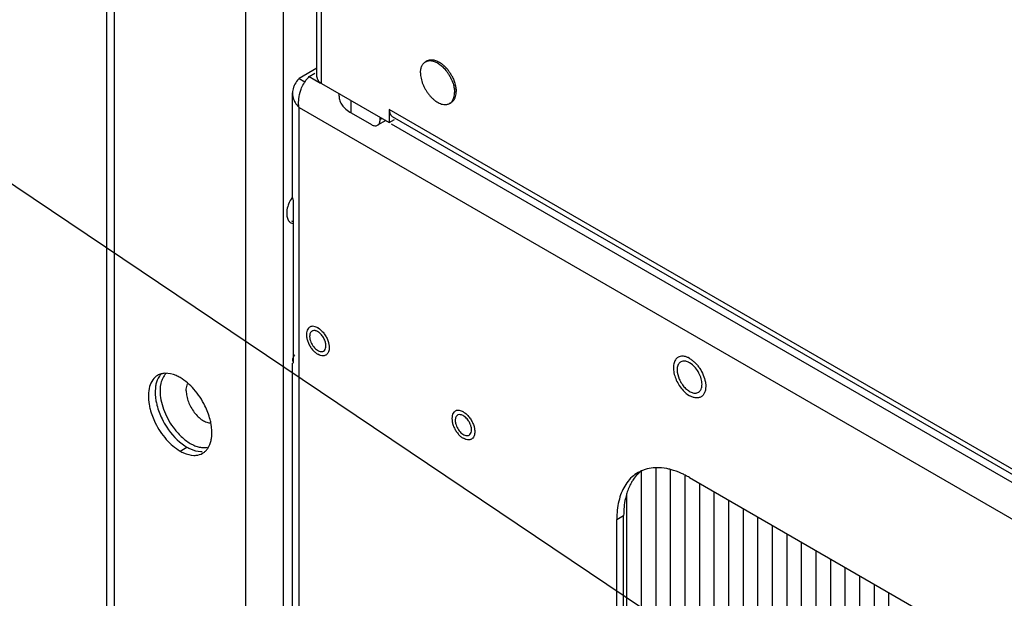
# Model space of a CAD drawing. Header units: inches. Extents: x 3 to 177, y 3 to 114.
# Tile 26 of 95: x 145.98 to 149.17, y 52.64 to 54.51. Entities that reach past the tile are written whole.
import ezdxf

# ---------------------------------------------------------------- set-up
doc = ezdxf.new("R2010")
doc.units = ezdxf.units.IN
doc.header["$LTSCALE"] = 9.973333
doc.header["$MEASUREMENT"] = 0
doc.layers.get('0').update_dxf_attribs({"linetype": 'CONTINUOUS'})
doc.layers.add('03_ALL_AXES', color=7, linetype='CONTINUOUS')
doc.layers.add('09_ALL_DETAIL_ITEMS', color=7, linetype='CONTINUOUS')
doc.styles.get("Standard").update_dxf_attribs({"font": 'arial.ttf'})
doc.dimstyles.get("Standard").update_dxf_attribs({"dimtxt": 1.066667, "dimasz": 1.066667, "dimexe": 0.06, "dimexo": 0.0625, "dimgap": 0.09, "dimtad": 0, "dimtih": 1, "dimtoh": 1, "dimdec": 3, "dimzin": 4, "dimdsep": 46, "dimtxsty": 'Standard', "dimblk": '_FILLED', "dimblk1": '_FILLED', "dimblk2": '_FILLED', "dimcen": 0.09, "dimadec": 0, "dimazin": 0, "dimtp": 0.01, "dimtm": 0.01, "dimtfac": 1, "dimtdec": 3, "dimtofl": 0, "dimtmove": 0, "dimatfit": 3, "dimldrblk": '_FILLED', "dimfxl": 0, "dimtolj": 1, "dimtzin": 4, "dimarcsym": 0})

# ---------------------------------------------------------------- blocks, each defined once
blk = doc.blocks.new('_FILLED')
at = {"color": 0, "linetype": 'ByBlock'}
blk.add_solid([(0, 0), (-1, 0.2), (-1, -0.2)], dxfattribs=at)

msp = doc.modelspace()

# ---------------------------------------------------------------- linework, layer by layer
at = {"color": 7, "linetype": 'Continuous'}
for p, q in [((146.7141, 52.4503), (146.7141, 93.3429)), ((146.8357, 52.4503), (146.8357, 93.3429)), ((146.9442, 54.3292), (146.9442, 93.18)), ((146.9594, 54.308), (146.9594, 93.1588)), ((146.2879, 51.0971), (146.2879, 54.732)), ((146.2627, 54.7175), (146.2627, 51.1322)), ((146.9442, 54.3572), (146.8861, 54.3237)), ((146.8861, 54.3237), (146.905, 54.3128)), ((146.9191, 54.3302), (146.9375, 54.3408)), ((146.9191, 54.3302), (146.9559, 54.309)), ((146.9594, 54.308), (147.1786, 54.1814)), ((146.8648, 53.9377), (146.8648, 54.2771)), ((147.0546, 54.2127), (147.0546, 54.253)), ((146.8861, 54.2306), (156.0159, 48.9596)), ((146.8861, 52.4604), (146.8861, 54.2306)), ((155.9779, 49.1438), (147.1786, 54.2239)), ((147.1786, 54.2239), (147.1786, 54.1814)), ((147.0546, 54.2127), (147.1206, 54.1746)), ((147.1672, 54.188), (147.1406, 54.1727)), ((147.1489, 54.191), (147.1489, 54.1986)), ((147.1555, 54.1948), (147.1489, 54.191)), ((147.1786, 54.1814), (147.1951, 54.191)), ((155.9926, 49.1177), (147.1894, 54.2001)), ((147.1849, 54.1767), (155.8888, 49.1516)), ((146.8649, 53.9377), (146.8666, 53.9287)), ((146.8666, 53.9287), (146.8666, 53.4018)), ((146.8666, 53.8601), (146.863, 53.8622)), ((146.8648, 52.4732), (146.8648, 53.4018)), ((146.8649, 53.4108), (146.8666, 53.4018)), ((147.9154, 51.8661), (147.9154, 52.8955)), ((147.9376, 51.8789), (147.9376, 52.9083))]:
    msp.add_line(p, q, dxfattribs=at)
msp.add_arc((146.9978, 54.2527), 0.1107, 146.697, 147.8559, dxfattribs=at)
for points, knots in [([(146.8861, 54.3237), (146.8845, 54.322), (146.8783, 54.3154), (146.8732, 54.3077), (146.8704, 54.3016)], [0, 0, 0, 0, 0.259054, 1, 1, 1, 1]), ([(146.9053, 54.3135), (146.9063, 54.3151), (146.9105, 54.3211), (146.9152, 54.3266), (146.9191, 54.3302)], [0, 0, 0, 0, 0.268941, 1, 1, 1, 1]), ([(146.9442, 54.3292), (146.9442, 54.3281), (146.9447, 54.3231), (146.9473, 54.3186), (146.9497, 54.3158)], [0, 0, 0, 0, 0.236885, 1, 1, 1, 1]), ([(146.9497, 54.3158), (146.9504, 54.315), (146.9532, 54.312), (146.9567, 54.3096), (146.9594, 54.308)], [0, 0, 0, 0, 0.235021, 1, 1, 1, 1]), ([(146.8704, 54.3016), (146.8695, 54.2996), (146.8663, 54.2918), (146.8648, 54.2834), (146.8648, 54.2771)], [0, 0, 0, 0, 0.255709, 1, 1, 1, 1]), ([(146.892, 54.2865), (146.8928, 54.2888), (146.8961, 54.2975), (146.9004, 54.3058), (146.904, 54.3116)], [0, 0, 0, 0, 0.258216, 1, 1, 1, 1]), ([(146.8648, 54.2771), (146.8648, 54.275), (146.8653, 54.2666), (146.8677, 54.2584), (146.8704, 54.2526)], [0, 0, 0, 0, 0.247055, 1, 1, 1, 1]), ([(146.8704, 54.2526), (146.8713, 54.2507), (146.8755, 54.2426), (146.8813, 54.2354), (146.8861, 54.2306)], [0, 0, 0, 0, 0.242084, 1, 1, 1, 1]), ([(146.8861, 54.2306), (146.8857, 54.2328), (146.8845, 54.2419), (146.8847, 54.2513), (146.8855, 54.2582)], [0, 0, 0, 0, 0.241457, 1, 1, 1, 1]), ([(147.1786, 54.2239), (147.1786, 54.2224), (147.1789, 54.2171), (147.1801, 54.2117), (147.1819, 54.2083)], [0, 0, 0, 0, 0.272355, 1, 1, 1, 1]), ([(147.1406, 54.1727), (147.142, 54.1734), (147.1444, 54.1755), (147.1471, 54.1798), (147.1486, 54.1851), (147.1489, 54.1889), (147.1489, 54.191)], [0, 0, 0, 0, 0.217786, 0.450916, 0.7103, 1, 1, 1, 1]), ([(147.1819, 54.2083), (147.1823, 54.2074), (147.1842, 54.2042), (147.187, 54.2015), (147.1894, 54.2001)], [0, 0, 0, 0, 0.26411, 1, 1, 1, 1]), ([(147.1206, 54.1746), (147.1224, 54.1736), (147.1259, 54.172), (147.1313, 54.1707), (147.1363, 54.1708), (147.1393, 54.1719), (147.1406, 54.1727)], [0, 0, 0, 0, 0.289699, 0.549083, 0.782213, 1, 1, 1, 1]), ([(146.8721, 53.4291), (146.8714, 53.4282), (146.8688, 53.4249), (146.8669, 53.4211), (146.866, 53.4181)], [0, 0, 0, 0, 0.264025, 1, 1, 1, 1])]:
    msp.add_open_spline(points, degree=3, knots=knots, dxfattribs=at)
for points in [[(146.8855, 54.2582), (146.8865, 54.2678), (146.8888, 54.2774), (146.892, 54.2865)], [(146.866, 53.4181), (146.8652, 53.4158), (146.8649, 53.4133), (146.8649, 53.4108)]]:
    msp.add_open_spline(points, degree=3, dxfattribs=at)
at = {"layer": '03_ALL_AXES', "color": 7, "linetype": 'Continuous'}
for p, q in [((147.2957, 54.3783), (147.3008, 54.3813)), ((147.3947, 54.2749), (147.395, 54.2819)), ((147.0156, 54.2672), (147.0156, 54.2756)), ((147.3737, 54.2432), (147.3788, 54.2462)), ((146.9477, 53.516), (146.952, 53.5131)), ((146.9435, 53.5059), (146.9411, 53.5068)), ((146.9731, 53.4544), (146.9733, 53.4584)), ((146.9839, 53.453), (146.9837, 53.4473)), ((148.1512, 53.4175), (148.1461, 53.4201)), ((148.1565, 53.4001), (148.1512, 53.4036)), ((148.2035, 53.3269), (148.2032, 53.3211)), ((148.1885, 53.318), (148.19, 53.3223)), ((147.4149, 53.2337), (147.4125, 53.2346)), ((147.4191, 53.2438), (147.4234, 53.2409)), ((147.4445, 53.1822), (147.4447, 53.1863)), ((147.4554, 53.1809), (147.4551, 53.1752)), ((146.501, 53.1174), (146.5231, 53.1302)), ((147.9955, 51.8178), (147.9955, 53.0515)), ((148.0426, 51.7906), (148.0426, 53.0622)), ((148.0898, 51.7634), (148.0898, 53.0575)), ((148.1369, 51.7362), (148.1369, 53.0376)), ((148.1512, 53.0316), (154.7508, 49.2213)), ((148.1841, 51.709), (148.1841, 53.0126)), ((147.9483, 51.86), (147.9483, 52.9801)), ((148.2312, 51.6817), (148.2312, 52.9853)), ((148.2783, 51.6545), (148.2783, 52.9581)), ((148.3255, 51.6273), (148.3255, 52.9309)), ((147.9154, 52.8955), (147.9376, 52.9083)), ((148.3726, 51.6001), (148.3726, 52.9037)), ((148.4198, 51.5729), (148.4198, 52.8765)), ((148.4669, 51.5457), (148.4669, 52.8493)), ((148.514, 51.5184), (148.514, 52.822)), ((148.5612, 51.4912), (148.5612, 52.7948)), ((148.6083, 51.464), (148.6083, 52.7676)), ((148.6555, 51.4368), (148.6555, 52.7404)), ((148.7026, 51.4096), (148.7026, 52.7132)), ((148.7497, 51.3824), (148.7497, 52.686)), ((148.7969, 51.3551), (148.7969, 52.6588))]:
    msp.add_line(p, q, dxfattribs=at)
for centre, radius, start, end in [((147.3089, 54.3555), 0.0264, 107.3458, 119.9644), ((147.2594, 54.2675), 0.1318, 32.3426, 37.1483), ((147.2646, 54.2705), 0.1318, 32.3426, 37.1483), ((147.2568, 54.2658), 0.135, 27.6378, 32.3625), ((147.2619, 54.2687), 0.135, 27.6378, 32.3625), ((147.2588, 54.2668), 0.1327, 22.8683, 27.6413), ((147.2997, 54.2779), 0.0902, 6.6255, 7.2148), ((147.2856, 54.2773), 0.1097, 13.4317, 14.6701), ((147.2886, 54.278), 0.1067, 12.5057, 13.4278), ((147.3058, 54.281), 0.0892, 6.4349, 6.6247), ((147.32, 54.2789), 0.0698, 357.0203, 0.0316), ((147.3605, 54.266), 0.0264, 300.0353, 312.654), ((146.9221, 53.4734), 0.0497, 59.024, 59.9978), ((146.9346, 53.4951), 0.0126, 108.905, 119.9895), ((148.1214, 53.367), 0.0586, 65.0737, 66.7913), ((148.1322, 53.3899), 0.0191, 120.0059, 129.3982), ((147.406, 53.223), 0.0126, 108.905, 119.9895), ((147.3935, 53.2012), 0.0497, 59.024, 59.9978), ((146.5938, 53.2525), 0.1413, 236.7443, 239.9677), ((146.5693, 53.1781), 0.062, 268.6821, 272.9442), ((146.5493, 53.1526), 0.049, 300.0102, 311.0964), ((146.548, 53.1541), 0.051, 311.1129, 316.2764), ((148.0401, 52.9517), 0.1112, 114.1623, 119.9897), ((148.0646, 52.9615), 0.1151, 127.7101, 132.5625), ((148.0633, 52.9631), 0.113, 126.642, 127.6966), ((148.0406, 52.9506), 0.1125, 113.3575, 114.1685), ((148.0415, 52.9485), 0.1147, 107.4326, 113.3375), ((148.0009, 52.7713), 0.3005, 59.9901, 63.0983), ((148.2119, 52.8956), 0.2965, 176.9005, 180.0316)]:
    msp.add_arc(centre, radius, start, end, dxfattribs=at)
for points, knots in [([(147.2795, 54.3426), (147.2795, 54.3446), (147.2797, 54.3486), (147.2805, 54.3543), (147.2818, 54.3596), (147.2836, 54.3645), (147.2859, 54.3688), (147.2887, 54.3726), (147.292, 54.3758), (147.2944, 54.3776), (147.2957, 54.3783)], [0, 0, 0, 0, 0.148585, 0.289507, 0.422721, 0.548641, 0.668, 0.781938, 0.891987, 1, 1, 1, 1]), ([(147.3008, 54.3813), (147.3024, 54.3821), (147.3056, 54.3836), (147.3109, 54.3848), (147.3165, 54.3851), (147.3225, 54.3843), (147.3286, 54.3827), (147.3349, 54.3801), (147.3413, 54.3767), (147.3454, 54.3739), (147.3475, 54.3724)], [0, 0, 0, 0, 0.104062, 0.210817, 0.322626, 0.441306, 0.568045, 0.703435, 0.847542, 1, 1, 1, 1]), ([(147.301, 54.3806), (147.3025, 54.3811), (147.3057, 54.3818), (147.3106, 54.3821), (147.3158, 54.3816), (147.3212, 54.3804), (147.3267, 54.3785), (147.3322, 54.3759), (147.3379, 54.3726), (147.3415, 54.3701), (147.3433, 54.3687)], [0, 0, 0, 0, 0.103645, 0.211591, 0.325237, 0.445562, 0.573145, 0.708196, 0.850605, 1, 1, 1, 1]), ([(147.3433, 54.3687), (147.3472, 54.3657), (147.3548, 54.359), (147.3614, 54.3512), (147.3645, 54.3471)], [0, 0, 0, 0, 0.485487, 1, 1, 1, 1]), ([(147.3475, 54.3724), (147.3484, 54.3717), (147.3522, 54.3688), (147.3558, 54.3656), (147.3583, 54.363)], [0, 0, 0, 0, 0.24305, 1, 1, 1, 1]), ([(147.3583, 54.363), (147.3593, 54.362), (147.3634, 54.3579), (147.3671, 54.3535), (147.3697, 54.3501)], [0, 0, 0, 0, 0.245128, 1, 1, 1, 1]), ([(147.2795, 54.3426), (147.2795, 54.3397), (147.2799, 54.3336), (147.2814, 54.3244), (147.2838, 54.315), (147.2872, 54.3055), (147.2913, 54.2961), (147.2963, 54.287), (147.3019, 54.2782), (147.3081, 54.2701), (147.3148, 54.2627), (147.3218, 54.2561), (147.3291, 54.2505), (147.3364, 54.2459), (147.3438, 54.2425), (147.351, 54.2403), (147.3579, 54.2394), (147.3624, 54.2396), (147.3645, 54.2399)], [0, 0, 0, 0, 0.060335, 0.124209, 0.191078, 0.260271, 0.331024, 0.402514, 0.47389, 0.544305, 0.61295, 0.67908, 0.742056, 0.801379, 0.85674, 0.908075, 0.955626, 1, 1, 1, 1]), ([(147.3811, 54.3184), (147.3831, 54.3136), (147.3865, 54.304), (147.3886, 54.2941), (147.3892, 54.2892)], [0, 0, 0, 0, 0.514519, 1, 1, 1, 1]), ([(147.3815, 54.3314), (147.3837, 54.3271), (147.3877, 54.3185), (147.3906, 54.3096), (147.3918, 54.3051)], [0, 0, 0, 0, 0.507969, 1, 1, 1, 1]), ([(147.3893, 54.2883), (147.3894, 54.2875), (147.3897, 54.2844), (147.3898, 54.2812), (147.3898, 54.2789)], [0, 0, 0, 0, 0.256245, 1, 1, 1, 1]), ([(147.3928, 54.3011), (147.393, 54.3003), (147.3936, 54.297), (147.3942, 54.2937), (147.3944, 54.2913)], [0, 0, 0, 0, 0.254984, 1, 1, 1, 1]), ([(147.3945, 54.291), (147.3946, 54.2902), (147.3949, 54.2872), (147.395, 54.2841), (147.395, 54.2819)], [0, 0, 0, 0, 0.256077, 1, 1, 1, 1]), ([(147.0156, 54.2672), (147.0156, 54.2646), (147.016, 54.2595), (147.0187, 54.2493), (147.0255, 54.2367), (147.0382, 54.2234), (147.0488, 54.2161), (147.0546, 54.2127)], [0, 0, 0, 0, 0.108162, 0.218363, 0.451369, 0.710409, 1, 1, 1, 1]), ([(147.3784, 54.2466), (147.3792, 54.2474), (147.3808, 54.2491), (147.3837, 54.253), (147.3867, 54.2587), (147.3889, 54.2666), (147.3896, 54.2723), (147.3898, 54.2752)], [0, 0, 0, 0, 0.109721, 0.222475, 0.460162, 0.718526, 1, 1, 1, 1]), ([(147.3788, 54.2462), (147.3799, 54.2468), (147.3821, 54.2482), (147.3849, 54.2509), (147.3875, 54.2539), (147.3896, 54.2574), (147.3915, 54.2613), (147.3935, 54.2671), (147.3943, 54.2717), (147.3947, 54.2749)], [0, 0, 0, 0, 0.111391, 0.224333, 0.340273, 0.460469, 0.58594, 0.717434, 1, 1, 1, 1]), ([(147.3645, 54.2399), (147.3661, 54.2402), (147.3693, 54.241), (147.3723, 54.2424), (147.3737, 54.2432)], [0, 0, 0, 0, 0.505524, 1, 1, 1, 1]), ([(146.8523, 53.9174), (146.8513, 53.9148), (146.8479, 53.9049), (146.8461, 53.8945), (146.8461, 53.8868)], [0, 0, 0, 0, 0.266989, 1, 1, 1, 1]), ([(146.8461, 53.8868), (146.8461, 53.8851), (146.8463, 53.8787), (146.8478, 53.8723), (146.8497, 53.8681)], [0, 0, 0, 0, 0.270025, 1, 1, 1, 1]), ([(146.9381, 53.5203), (146.9354, 53.5211), (146.9313, 53.5217), (146.9259, 53.5211), (146.9224, 53.52), (146.9192, 53.5181), (146.9154, 53.5147), (146.9133, 53.5112), (146.9123, 53.5088)], [0, 0, 0, 0, 0.269697, 0.393037, 0.511572, 0.628414, 0.746938, 1, 1, 1, 1]), ([(146.9469, 53.5164), (146.9462, 53.5168), (146.9434, 53.5184), (146.9404, 53.5196), (146.9381, 53.5203)], [0, 0, 0, 0, 0.262251, 1, 1, 1, 1]), ([(146.9123, 53.5088), (146.9112, 53.506), (146.9098, 53.4996), (146.9099, 53.4893), (146.9121, 53.4782), (146.9163, 53.4668), (146.9221, 53.4557), (146.9294, 53.4457), (146.9376, 53.4373), (146.9438, 53.4328), (146.9469, 53.4309)], [0, 0, 0, 0, 0.099326, 0.212691, 0.33854, 0.473225, 0.611899, 0.749229, 0.880045, 1, 1, 1, 1]), ([(146.9283, 53.506), (146.9258, 53.5045), (146.9214, 53.4991), (146.9205, 53.4925), (146.9205, 53.4889)], [0, 0, 0, 0, 0.449486, 1, 1, 1, 1]), ([(146.9205, 53.4889), (146.9205, 53.4877), (146.9208, 53.4827), (146.9219, 53.4778), (146.9232, 53.4742)], [0, 0, 0, 0, 0.23303, 1, 1, 1, 1]), ([(146.9411, 53.5068), (146.9401, 53.5071), (146.9367, 53.5079), (146.9329, 53.5078), (146.9305, 53.507)], [0, 0, 0, 0, 0.274001, 1, 1, 1, 1]), ([(146.9634, 53.488), (146.9607, 53.492), (146.9549, 53.499), (146.9473, 53.5043), (146.9435, 53.5059)], [0, 0, 0, 0, 0.534119, 1, 1, 1, 1]), ([(146.952, 53.5131), (146.9554, 53.5106), (146.962, 53.5046), (146.9703, 53.4939), (146.9771, 53.4819), (146.9803, 53.4732), (146.9815, 53.4688)], [0, 0, 0, 0, 0.236784, 0.490089, 0.748573, 1, 1, 1, 1]), ([(146.9707, 53.4732), (146.9703, 53.4745), (146.9683, 53.4796), (146.9657, 53.4845), (146.9634, 53.488)], [0, 0, 0, 0, 0.246331, 1, 1, 1, 1]), ([(146.9232, 53.4742), (146.925, 53.4686), (146.9303, 53.4583), (146.9398, 53.4477), (146.9484, 53.4421), (146.9546, 53.4398), (146.9605, 53.4393), (146.9641, 53.4405), (146.9656, 53.4413)], [0, 0, 0, 0, 0.296524, 0.580136, 0.705404, 0.815823, 0.91233, 1, 1, 1, 1]), ([(146.9656, 53.4413), (146.9677, 53.4425), (146.9714, 53.4465), (146.9727, 53.4516), (146.9731, 53.4544)], [0, 0, 0, 0, 0.460813, 1, 1, 1, 1]), ([(146.9733, 53.4584), (146.9733, 53.4596), (146.9731, 53.4646), (146.9719, 53.4695), (146.9707, 53.4732)], [0, 0, 0, 0, 0.23303, 1, 1, 1, 1]), ([(146.9815, 53.4688), (146.9819, 53.4675), (146.9832, 53.4623), (146.9839, 53.457), (146.9839, 53.453)], [0, 0, 0, 0, 0.262482, 1, 1, 1, 1]), ([(146.9558, 53.4271), (146.9551, 53.4273), (146.952, 53.4283), (146.9491, 53.4297), (146.9469, 53.4309)], [0, 0, 0, 0, 0.237982, 1, 1, 1, 1]), ([(146.9815, 53.4385), (146.9806, 53.4361), (146.9785, 53.4327), (146.9747, 53.4293), (146.9715, 53.4274), (146.9679, 53.4262), (146.9626, 53.4256), (146.9585, 53.4263), (146.9558, 53.4271)], [0, 0, 0, 0, 0.253062, 0.371586, 0.488428, 0.606963, 0.730303, 1, 1, 1, 1]), ([(146.9837, 53.4473), (146.9836, 53.4465), (146.9832, 53.4435), (146.9824, 53.4406), (146.9815, 53.4385)], [0, 0, 0, 0, 0.263405, 1, 1, 1, 1]), ([(148.1142, 53.4212), (148.1137, 53.4209), (148.1119, 53.4198), (148.1102, 53.4184), (148.1091, 53.4173)], [0, 0, 0, 0, 0.24856, 1, 1, 1, 1]), ([(148.1284, 53.4246), (148.1259, 53.4247), (148.1209, 53.4242), (148.1162, 53.4224), (148.1142, 53.4212)], [0, 0, 0, 0, 0.512931, 1, 1, 1, 1]), ([(148.1445, 53.4209), (148.1431, 53.4214), (148.138, 53.4234), (148.1325, 53.4245), (148.1284, 53.4246)], [0, 0, 0, 0, 0.268213, 1, 1, 1, 1]), ([(148.1091, 53.4173), (148.1076, 53.4158), (148.1049, 53.4125), (148.1019, 53.4066), (148.0999, 53.3997), (148.0984, 53.3892), (148.0993, 53.3745), (148.104, 53.3563), (148.1122, 53.3381), (148.1231, 53.3214), (148.1361, 53.3071), (148.146, 53.2996), (148.1512, 53.2966)], [0, 0, 0, 0, 0.04364, 0.090161, 0.140399, 0.194772, 0.315622, 0.450202, 0.592889, 0.736697, 0.874451, 1, 1, 1, 1]), ([(148.1201, 53.4046), (148.117, 53.4021), (148.112, 53.3942), (148.1108, 53.3852), (148.1108, 53.3803)], [0, 0, 0, 0, 0.453202, 1, 1, 1, 1]), ([(148.131, 53.409), (148.1303, 53.4089), (148.1274, 53.4085), (148.1245, 53.4075), (148.1227, 53.4064)], [0, 0, 0, 0, 0.257769, 1, 1, 1, 1]), ([(148.1512, 53.4036), (148.1499, 53.4044), (148.145, 53.4069), (148.1397, 53.4086), (148.1357, 53.409)], [0, 0, 0, 0, 0.271607, 1, 1, 1, 1]), ([(148.1512, 53.4175), (148.1542, 53.4157), (148.1603, 53.4116), (148.1687, 53.4041), (148.1767, 53.3954), (148.1864, 53.3822), (148.196, 53.3643), (148.2008, 53.3488), (148.2022, 53.3411)], [0, 0, 0, 0, 0.111999, 0.231951, 0.358015, 0.488126, 0.750499, 1, 1, 1, 1]), ([(148.1915, 53.3338), (148.1915, 53.3398), (148.1894, 53.3525), (148.182, 53.3706), (148.1711, 53.3871), (148.1616, 53.3963), (148.1565, 53.4001)], [0, 0, 0, 0, 0.233587, 0.492223, 0.754957, 1, 1, 1, 1]), ([(146.4282, 53.3625), (146.422, 53.3589), (146.4105, 53.3482), (146.4004, 53.3255), (146.3969, 53.2979), (146.3987, 53.2781), (146.4006, 53.2678)], [0, 0, 0, 0, 0.206059, 0.435044, 0.699369, 1, 1, 1, 1]), ([(146.4393, 53.3666), (146.4373, 53.3645), (146.4295, 53.3548), (146.4248, 53.3429), (146.4227, 53.3336)], [0, 0, 0, 0, 0.233099, 1, 1, 1, 1]), ([(146.4472, 53.3582), (146.4463, 53.3566), (146.4426, 53.3501), (146.4401, 53.343), (146.4388, 53.3374)], [0, 0, 0, 0, 0.238022, 1, 1, 1, 1]), ([(146.4567, 53.3697), (146.4558, 53.3689), (146.4522, 53.3654), (146.4492, 53.3614), (146.4472, 53.3582)], [0, 0, 0, 0, 0.244416, 1, 1, 1, 1]), ([(146.501, 53.3553), (146.4969, 53.3577), (146.4816, 53.3654), (146.4641, 53.3699), (146.4517, 53.3692)], [0, 0, 0, 0, 0.276828, 1, 1, 1, 1]), ([(148.1108, 53.3803), (148.1108, 53.3702), (148.115, 53.3544), (148.1251, 53.3357), (148.1351, 53.3229), (148.1464, 53.313), (148.1581, 53.3065), (148.1697, 53.3042), (148.1768, 53.3061), (148.1797, 53.3077)], [0, 0, 0, 0, 0.269622, 0.417082, 0.561798, 0.695795, 0.813336, 0.912942, 1, 1, 1, 1]), ([(146.4227, 53.3336), (146.4218, 53.3296), (146.4191, 53.3121), (146.4203, 53.2941), (146.4227, 53.2806)], [0, 0, 0, 0, 0.229391, 1, 1, 1, 1]), ([(146.4388, 53.3374), (146.4383, 53.3355), (146.4366, 53.3271), (146.4359, 53.3185), (146.4359, 53.312)], [0, 0, 0, 0, 0.237989, 1, 1, 1, 1]), ([(146.5815, 53.264), (146.572, 53.2833), (146.5492, 53.3179), (146.5179, 53.3455), (146.501, 53.3553)], [0, 0, 0, 0, 0.525071, 1, 1, 1, 1]), ([(146.5208, 53.312), (146.5208, 53.3141), (146.5211, 53.3219), (146.5229, 53.3297), (146.5254, 53.3349)], [0, 0, 0, 0, 0.272287, 1, 1, 1, 1]), ([(148.19, 53.3223), (148.1903, 53.3232), (148.1911, 53.327), (148.1915, 53.3308), (148.1915, 53.3338)], [0, 0, 0, 0, 0.237141, 1, 1, 1, 1]), ([(148.2022, 53.3411), (148.2024, 53.3398), (148.2031, 53.3351), (148.2035, 53.3304), (148.2035, 53.3269)], [0, 0, 0, 0, 0.25917, 1, 1, 1, 1]), ([(146.4359, 53.312), (146.4359, 53.3024), (146.4381, 53.2822), (146.4466, 53.2521), (146.46, 53.2222), (146.4718, 53.2033), (146.4783, 53.1943)], [0, 0, 0, 0, 0.227717, 0.476058, 0.736758, 1, 1, 1, 1]), ([(146.5208, 53.312), (146.5208, 53.3063), (146.5221, 53.2943), (146.5274, 53.2766), (146.5355, 53.259), (146.5462, 53.2426), (146.5587, 53.2286), (146.5723, 53.2176), (146.5861, 53.2103), (146.5958, 53.2082), (146.6003, 53.2081)], [0, 0, 0, 0, 0.121568, 0.254417, 0.393689, 0.533659, 0.668509, 0.793107, 0.90389, 1, 1, 1, 1]), ([(148.1882, 53.293), (148.1869, 53.2923), (148.1844, 53.2911), (148.1787, 53.2895), (148.1708, 53.2893), (148.1609, 53.2917), (148.1544, 53.2948), (148.1512, 53.2966)], [0, 0, 0, 0, 0.108164, 0.218373, 0.451355, 0.710449, 1, 1, 1, 1]), ([(148.1797, 53.3077), (148.1806, 53.3083), (148.1844, 53.3109), (148.1871, 53.3148), (148.1885, 53.318)], [0, 0, 0, 0, 0.240271, 1, 1, 1, 1]), ([(148.1932, 53.2968), (148.1928, 53.2965), (148.1913, 53.295), (148.1895, 53.2938), (148.1882, 53.293)], [0, 0, 0, 0, 0.252615, 1, 1, 1, 1]), ([(148.2022, 53.3142), (148.2014, 53.3108), (148.1993, 53.3045), (148.1954, 53.299), (148.1932, 53.2968)], [0, 0, 0, 0, 0.526601, 1, 1, 1, 1]), ([(148.2032, 53.3211), (148.2032, 53.3205), (148.2029, 53.3182), (148.2025, 53.3159), (148.2022, 53.3142)], [0, 0, 0, 0, 0.256715, 1, 1, 1, 1]), ([(146.4006, 53.2678), (146.4014, 53.2629), (146.4059, 53.2426), (146.4135, 53.2229), (146.4205, 53.2087)], [0, 0, 0, 0, 0.239985, 1, 1, 1, 1]), ([(146.4227, 53.2806), (146.4236, 53.2757), (146.4281, 53.2553), (146.4356, 53.2357), (146.4426, 53.2215)], [0, 0, 0, 0, 0.239985, 1, 1, 1, 1]), ([(146.6014, 53.2048), (146.6005, 53.2098), (146.596, 53.2301), (146.5885, 53.2498), (146.5815, 53.264)], [0, 0, 0, 0, 0.239985, 1, 1, 1, 1]), ([(147.3837, 53.2366), (147.3826, 53.2339), (147.3812, 53.2275), (147.3813, 53.2172), (147.3835, 53.206), (147.3877, 53.1946), (147.3935, 53.1836), (147.4008, 53.1736), (147.409, 53.1651), (147.4152, 53.1606), (147.4184, 53.1588)], [0, 0, 0, 0, 0.099326, 0.212691, 0.33854, 0.473225, 0.611899, 0.749229, 0.880045, 1, 1, 1, 1]), ([(147.4095, 53.2481), (147.4068, 53.2489), (147.4027, 53.2496), (147.3974, 53.2489), (147.3938, 53.2478), (147.3906, 53.2459), (147.3868, 53.2425), (147.3847, 53.2391), (147.3837, 53.2366)], [0, 0, 0, 0, 0.269697, 0.393037, 0.511572, 0.628414, 0.746938, 1, 1, 1, 1]), ([(147.3997, 53.2338), (147.3972, 53.2324), (147.3928, 53.2269), (147.392, 53.2203), (147.392, 53.2168)], [0, 0, 0, 0, 0.449486, 1, 1, 1, 1]), ([(147.4125, 53.2346), (147.4115, 53.2349), (147.4081, 53.2358), (147.4043, 53.2357), (147.4019, 53.2348)], [0, 0, 0, 0, 0.274001, 1, 1, 1, 1]), ([(147.4184, 53.2442), (147.4176, 53.2447), (147.4148, 53.2462), (147.4118, 53.2474), (147.4095, 53.2481)], [0, 0, 0, 0, 0.262251, 1, 1, 1, 1]), ([(147.4348, 53.2158), (147.4321, 53.2198), (147.4263, 53.2268), (147.4187, 53.2321), (147.4149, 53.2337)], [0, 0, 0, 0, 0.534119, 1, 1, 1, 1]), ([(147.4234, 53.2409), (147.4268, 53.2384), (147.4334, 53.2324), (147.4417, 53.2217), (147.4485, 53.2097), (147.4517, 53.2011), (147.453, 53.1967)], [0, 0, 0, 0, 0.236784, 0.490089, 0.748573, 1, 1, 1, 1]), ([(146.4205, 53.2087), (146.43, 53.1894), (146.4528, 53.1548), (146.4841, 53.1271), (146.501, 53.1174)], [0, 0, 0, 0, 0.525071, 1, 1, 1, 1]), ([(146.4426, 53.2215), (146.4471, 53.2124), (146.4661, 53.1792), (146.4928, 53.1498), (146.5164, 53.1344)], [0, 0, 0, 0, 0.263045, 1, 1, 1, 1]), ([(146.6014, 53.1519), (146.6023, 53.1559), (146.605, 53.1734), (146.6038, 53.1914), (146.6014, 53.2048)], [0, 0, 0, 0, 0.229391, 1, 1, 1, 1]), ([(147.392, 53.2168), (147.392, 53.2156), (147.3922, 53.2106), (147.3933, 53.2057), (147.3946, 53.202)], [0, 0, 0, 0, 0.23303, 1, 1, 1, 1]), ([(147.3946, 53.202), (147.3964, 53.1965), (147.4017, 53.1861), (147.4112, 53.1756), (147.4198, 53.1699), (147.426, 53.1676), (147.4319, 53.1672), (147.4355, 53.1683), (147.437, 53.1692)], [0, 0, 0, 0, 0.296524, 0.580136, 0.705404, 0.815823, 0.91233, 1, 1, 1, 1]), ([(147.4421, 53.201), (147.4417, 53.2023), (147.4398, 53.2075), (147.4371, 53.2124), (147.4348, 53.2158)], [0, 0, 0, 0, 0.246331, 1, 1, 1, 1]), ([(147.4447, 53.1863), (147.4447, 53.1874), (147.4445, 53.1924), (147.4434, 53.1974), (147.4421, 53.201)], [0, 0, 0, 0, 0.23303, 1, 1, 1, 1]), ([(147.453, 53.1967), (147.4533, 53.1953), (147.4546, 53.1901), (147.4553, 53.1848), (147.4554, 53.1809)], [0, 0, 0, 0, 0.262482, 1, 1, 1, 1]), ([(146.4783, 53.1943), (146.4862, 53.1835), (146.5031, 53.1641), (146.5278, 53.1449), (146.5482, 53.1347), (146.5626, 53.1301), (146.5765, 53.1283), (146.5855, 53.1291), (146.5896, 53.13)], [0, 0, 0, 0, 0.298002, 0.568578, 0.690319, 0.802218, 0.904868, 1, 1, 1, 1]), ([(147.453, 53.1664), (147.452, 53.1639), (147.4499, 53.1605), (147.4461, 53.1571), (147.4429, 53.1552), (147.4393, 53.1541), (147.434, 53.1535), (147.4299, 53.1541), (147.4272, 53.1549)], [0, 0, 0, 0, 0.253062, 0.371586, 0.488428, 0.606963, 0.730303, 1, 1, 1, 1]), ([(147.437, 53.1692), (147.4391, 53.1704), (147.4428, 53.1743), (147.4441, 53.1794), (147.4445, 53.1822)], [0, 0, 0, 0, 0.460813, 1, 1, 1, 1]), ([(147.4551, 53.1752), (147.455, 53.1744), (147.4546, 53.1714), (147.4538, 53.1684), (147.453, 53.1664)], [0, 0, 0, 0, 0.263405, 1, 1, 1, 1]), ([(146.5848, 53.1189), (146.5868, 53.121), (146.5947, 53.1306), (146.5993, 53.1426), (146.6014, 53.1519)], [0, 0, 0, 0, 0.233099, 1, 1, 1, 1]), ([(147.4272, 53.1549), (147.4265, 53.1551), (147.4234, 53.1561), (147.4205, 53.1576), (147.4184, 53.1588)], [0, 0, 0, 0, 0.237982, 1, 1, 1, 1]), ([(146.501, 53.1174), (146.5047, 53.1153), (146.5186, 53.1081), (146.5343, 53.1036), (146.5457, 53.1034)], [0, 0, 0, 0, 0.273651, 1, 1, 1, 1]), ([(146.5231, 53.1302), (146.5269, 53.128), (146.5408, 53.1209), (146.5564, 53.1164), (146.5678, 53.1162)], [0, 0, 0, 0, 0.273651, 1, 1, 1, 1]), ([(146.5457, 53.1034), (146.5482, 53.1033), (146.558, 53.1037), (146.5676, 53.1066), (146.5738, 53.1102)], [0, 0, 0, 0, 0.262582, 1, 1, 1, 1]), ([(147.9845, 53.0481), (147.9774, 53.044), (147.964, 53.0341), (147.953, 53.0216), (147.9481, 53.0148)], [0, 0, 0, 0, 0.492464, 1, 1, 1, 1]), ([(147.9868, 53.0462), (147.9851, 53.0447), (147.9787, 53.0385), (147.973, 53.0316), (147.9692, 53.0261)], [0, 0, 0, 0, 0.246012, 1, 1, 1, 1]), ([(148.0421, 53.0636), (148.0391, 53.0636), (148.0272, 53.0629), (148.0155, 53.0606), (148.0071, 53.058)], [0, 0, 0, 0, 0.256966, 1, 1, 1, 1]), ([(148.0898, 53.0576), (148.0857, 53.0587), (148.0701, 53.0623), (148.0539, 53.0639), (148.0421, 53.0636)], [0, 0, 0, 0, 0.261965, 1, 1, 1, 1]), ([(148.1368, 53.0393), (148.1329, 53.0413), (148.1177, 53.0486), (148.1018, 53.0544), (148.0898, 53.0576)], [0, 0, 0, 0, 0.260617, 1, 1, 1, 1]), ([(147.9481, 53.0148), (147.9382, 53.0011), (147.9225, 52.9674), (147.9169, 52.9311), (147.9159, 52.9117)], [0, 0, 0, 0, 0.466388, 1, 1, 1, 1]), ([(147.9692, 53.0261), (147.9669, 53.0228), (147.9578, 53.0087), (147.9513, 52.993), (147.9476, 52.9808)], [0, 0, 0, 0, 0.239072, 1, 1, 1, 1]), ([(147.9476, 52.9808), (147.9459, 52.9753), (147.9398, 52.9516), (147.9376, 52.927), (147.9376, 52.9083)], [0, 0, 0, 0, 0.235343, 1, 1, 1, 1])]:
    msp.add_open_spline(points, degree=3, knots=knots, dxfattribs=at)
for points in [[(146.8634, 53.9388), (146.859, 53.9321), (146.8552, 53.9249), (146.8523, 53.9174)], [(146.8497, 53.8681), (146.8504, 53.8665), (146.8513, 53.8649), (146.8523, 53.8635)], [(146.8523, 53.8635), (146.8542, 53.8607), (146.8568, 53.8583), (146.8597, 53.8566)], [(146.8597, 53.8566), (146.8618, 53.8554), (146.864, 53.8546), (146.8664, 53.8541)], [(148.1357, 53.409), (148.1342, 53.4091), (148.1326, 53.4091), (148.131, 53.409)], [(146.4393, 53.3672), (146.4354, 53.3661), (146.4317, 53.3645), (146.4282, 53.3625)], [(146.4517, 53.3692), (146.4475, 53.369), (146.4433, 53.3684), (146.4393, 53.3672)]]:
    msp.add_open_spline(points, degree=3, dxfattribs=at)

# ---------------------------------------------------------------- leaders
at = {"layer": '09_ALL_DETAIL_ITEMS', "color": 7, "linetype": 'Continuous'}
msp.add_leader([(150.5101, 50.9185), (138.3521, 59.0966), (135.6855, 59.0966)], dimstyle='Standard', override={"dimtad": 0}, dxfattribs=at)

doc.saveas('drawing.dxf')
